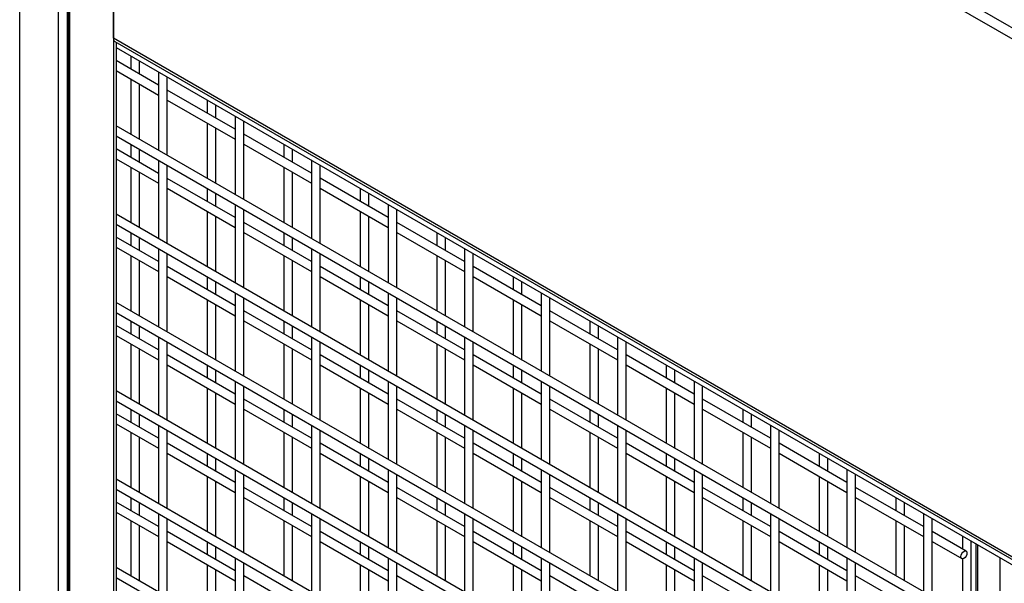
# Model space of a CAD drawing. Header units: inches. Extents: x 0.2 to 10.8, y 0.2 to 8.2.
# Tile 33 of 42: x 8.117 to 8.876, y 5.765 to 6.199. Entities that reach past the tile are written whole.
import ezdxf

# ---------------------------------------------------------------- set-up
doc = ezdxf.new("R2010")
doc.units = ezdxf.units.IN
doc.header["$MEASUREMENT"] = 0

msp = doc.modelspace()

# ---------------------------------------------------------------- linework, layer by layer
for p, q in [((8.11715, 5.30142), (8.11715, 7.54691)), ((8.14676, 7.52981), (8.14676, 5.28433)), ((8.15398, 5.32449), (8.15398, 7.48312)), ((8.15448, 7.48283), (8.15448, 5.3242)), ((8.15589, 5.32339), (8.15589, 7.48202)), ((8.18932, 7.46272), (8.18932, 5.30409)), ((8.18932, 6.58393), (9.49305, 5.8313)), ((8.18932, 6.18468), (8.18932, 6.58393)), ((8.19144, 6.59126), (9.49305, 5.83986)), ((9.49305, 5.43205), (8.18932, 6.18468)), ((8.19046, 6.18215), (9.49305, 5.43018)), ((8.19144, 6.18158), (8.19144, 5.30286)), ((8.19144, 6.17754), (9.49305, 5.42614)), ((8.22413, 6.14863), (8.19144, 6.1675)), ((8.20271, 6.17104), (8.20271, 6.16099)), ((8.20937, 6.15714), (8.20937, 6.16719)), ((8.19144, 6.1598), (8.22413, 6.14093)), ((8.20271, 6.1533), (8.20271, 6.11069)), ((8.22413, 6.15867), (8.22413, 6.09833)), ((8.23079, 6.09448), (8.23079, 6.15483)), ((8.20937, 6.10684), (8.20937, 6.14945)), ((8.28305, 6.11461), (8.23079, 6.14478)), ((8.23079, 6.13708), (8.28305, 6.10691)), ((8.26163, 6.13702), (8.26163, 6.12698)), ((8.2683, 6.12313), (8.2683, 6.13317)), ((8.28305, 6.12466), (8.28305, 6.06431)), ((9.49305, 5.36579), (8.19144, 6.1172)), ((8.26163, 6.11928), (8.26163, 6.07668)), ((8.2683, 6.07283), (8.2683, 6.11543)), ((8.28972, 6.06046), (8.28972, 6.12081)), ((8.19144, 6.1095), (9.49305, 5.3581)), ((8.34198, 6.08059), (8.28972, 6.11076)), ((8.22413, 6.08058), (8.19144, 6.09945)), ((8.20271, 6.10299), (8.20271, 6.09295)), ((8.20937, 6.0891), (8.20937, 6.09915)), ((8.28972, 6.10306), (8.34198, 6.0729)), ((8.32056, 6.10301), (8.32056, 6.09296)), ((8.32723, 6.08911), (8.32723, 6.09916)), ((8.19144, 6.09175), (8.22413, 6.07289)), ((8.20271, 6.08525), (8.20271, 6.04265)), ((8.22413, 6.09063), (8.22413, 6.03028)), ((8.23079, 6.02643), (8.23079, 6.08678)), ((8.32056, 6.08526), (8.32056, 6.04266)), ((8.34198, 6.09064), (8.34198, 6.03029)), ((8.34864, 6.02644), (8.34864, 6.08679)), ((8.20937, 6.0388), (8.20937, 6.0814)), ((8.28305, 6.04657), (8.23079, 6.07673)), ((8.32723, 6.03881), (8.32723, 6.08141)), ((8.4009, 6.04658), (8.34864, 6.07675)), ((8.23079, 6.06904), (8.28305, 6.03887)), ((8.26163, 6.06898), (8.26163, 6.05893)), ((8.34864, 6.06905), (8.4009, 6.03888)), ((8.37948, 6.06899), (8.37948, 6.05894)), ((8.2683, 6.05508), (8.2683, 6.06513)), ((8.38615, 6.05509), (8.38615, 6.06514)), ((8.28305, 6.05661), (8.28305, 5.99626)), ((8.28972, 5.99242), (8.28972, 6.05276)), ((8.4009, 6.05662), (8.4009, 5.99628)), ((8.40757, 5.99243), (8.40757, 6.05277)), ((9.49305, 5.29775), (8.19144, 6.04915)), ((8.26163, 6.05123), (8.26163, 6.00863)), ((8.2683, 6.00478), (8.2683, 6.04738)), ((8.37948, 6.05124), (8.37948, 6.00864)), ((8.38615, 6.00479), (8.38615, 6.0474)), ((8.19144, 6.04145), (9.49305, 5.29005)), ((8.34198, 6.01255), (8.28972, 6.04272)), ((8.45983, 6.01256), (8.40757, 6.04273)), ((8.22413, 6.01254), (8.19144, 6.03141)), ((8.20271, 6.03495), (8.20271, 6.0249)), ((8.20937, 6.02105), (8.20937, 6.0311)), ((8.28972, 6.03502), (8.34198, 6.00485)), ((8.32056, 6.03496), (8.32056, 6.02491)), ((8.32723, 6.02107), (8.32723, 6.03111)), ((8.40757, 6.03503), (8.45983, 6.00486)), ((8.43841, 6.03497), (8.43841, 6.02492)), ((8.44508, 6.02108), (8.44508, 6.03112)), ((8.19144, 6.02371), (8.22413, 6.00484)), ((8.22413, 6.02258), (8.22413, 5.96224)), ((8.34198, 6.0226), (8.34198, 5.96225)), ((8.45983, 6.02261), (8.45983, 5.96226)), ((8.20271, 6.01721), (8.20271, 5.9746)), ((8.23079, 5.95839), (8.23079, 6.01874)), ((8.32056, 6.01722), (8.32056, 5.97461)), ((8.34864, 5.9584), (8.34864, 6.01875)), ((8.43841, 6.01723), (8.43841, 5.97462)), ((8.4665, 5.95841), (8.4665, 6.01876)), ((8.20937, 5.97075), (8.20937, 6.01336)), ((8.28305, 5.97852), (8.23079, 6.00869)), ((8.32723, 5.97076), (8.32723, 6.01337)), ((8.4009, 5.97853), (8.34864, 6.0087)), ((8.44508, 5.97078), (8.44508, 6.01338)), ((8.51876, 5.97854), (8.4665, 6.00871)), ((8.23079, 6.00099), (8.28305, 5.97082)), ((8.26163, 6.00093), (8.26163, 5.99089)), ((8.34864, 6.001), (8.4009, 5.97083)), ((8.37948, 6.00094), (8.37948, 5.9909)), ((8.4665, 6.00101), (8.51876, 5.97085)), ((8.49734, 6.00095), (8.49734, 5.99091)), ((8.2683, 5.98704), (8.2683, 5.99708)), ((8.38615, 5.98705), (8.38615, 5.99709)), ((8.504, 5.98706), (8.504, 5.99711)), ((8.28305, 5.98857), (8.28305, 5.92822)), ((8.28972, 5.92437), (8.28972, 5.98472)), ((8.4009, 5.98858), (8.4009, 5.92823)), ((8.40757, 5.92438), (8.40757, 5.98473)), ((8.51876, 5.98859), (8.51876, 5.92824)), ((8.52542, 5.92439), (8.52542, 5.98474)), ((9.49305, 5.2297), (8.19144, 5.98111)), ((8.26163, 5.98319), (8.26163, 5.94058)), ((8.2683, 5.93674), (8.2683, 5.97934)), ((8.37948, 5.9832), (8.37948, 5.9406)), ((8.38615, 5.93675), (8.38615, 5.97935)), ((8.49734, 5.98321), (8.49734, 5.94061)), ((8.504, 5.93676), (8.504, 5.97936)), ((8.19144, 5.97341), (9.49305, 5.22201)), ((8.34198, 5.9445), (8.28972, 5.97467)), ((8.45983, 5.94451), (8.40757, 5.97468)), ((8.57768, 5.94453), (8.52542, 5.97469)), ((8.22413, 5.94449), (8.19144, 5.96336)), ((8.20271, 5.9669), (8.20271, 5.95686)), ((8.20937, 5.95301), (8.20937, 5.96306)), ((8.28972, 5.96697), (8.34198, 5.93681)), ((8.32056, 5.96692), (8.32056, 5.95687)), ((8.32723, 5.95302), (8.32723, 5.96307)), ((8.40757, 5.96699), (8.45983, 5.93682)), ((8.43841, 5.96693), (8.43841, 5.95688)), ((8.44508, 5.95303), (8.44508, 5.96308)), ((8.52542, 5.967), (8.57768, 5.93683)), ((8.55626, 5.96694), (8.55626, 5.95689)), ((8.56293, 5.95304), (8.56293, 5.96309)), ((8.19144, 5.95566), (8.22413, 5.93679)), ((8.22413, 5.95454), (8.22413, 5.89419)), ((8.34198, 5.95455), (8.34198, 5.8942)), ((8.45983, 5.95456), (8.45983, 5.89421)), ((8.57768, 5.95457), (8.57768, 5.89423)), ((8.20271, 5.94916), (8.20271, 5.90656)), ((8.23079, 5.89034), (8.23079, 5.95069)), ((8.32056, 5.94917), (8.32056, 5.90657)), ((8.34864, 5.89035), (8.34864, 5.9507)), ((8.43841, 5.94918), (8.43841, 5.90658)), ((8.4665, 5.89037), (8.4665, 5.95071)), ((8.55626, 5.94919), (8.55626, 5.90659)), ((8.58435, 5.89038), (8.58435, 5.95072)), ((8.20937, 5.90271), (8.20937, 5.94531)), ((8.28305, 5.91048), (8.23079, 5.94064)), ((8.32723, 5.90272), (8.32723, 5.94532)), ((8.4009, 5.91049), (8.34864, 5.94066)), ((8.44508, 5.90273), (8.44508, 5.94533)), ((8.51876, 5.9105), (8.4665, 5.94067)), ((8.56293, 5.90274), (8.56293, 5.94534)), ((8.63661, 5.91051), (8.58435, 5.94068)), ((8.23079, 5.93295), (8.28305, 5.90278)), ((8.26163, 5.93289), (8.26163, 5.92284)), ((8.34864, 5.93296), (8.4009, 5.90279)), ((8.37948, 5.9329), (8.37948, 5.92285)), ((8.4665, 5.93297), (8.51876, 5.9028)), ((8.49734, 5.93291), (8.49734, 5.92286)), ((8.58435, 5.93298), (8.63661, 5.90281)), ((8.61519, 5.93292), (8.61519, 5.92287)), ((8.2683, 5.91899), (8.2683, 5.92904)), ((8.38615, 5.919), (8.38615, 5.92905)), ((8.504, 5.91901), (8.504, 5.92906)), ((8.62185, 5.91903), (8.62185, 5.92907)), ((8.28305, 5.92052), (8.28305, 5.86017)), ((8.28972, 5.85633), (8.28972, 5.91667)), ((8.4009, 5.92053), (8.4009, 5.86019)), ((8.40757, 5.85634), (8.40757, 5.91668)), ((8.51876, 5.92054), (8.51876, 5.8602)), ((8.52542, 5.85635), (8.52542, 5.9167)), ((8.63661, 5.92056), (8.63661, 5.86021)), ((8.64327, 5.85636), (8.64327, 5.91671)), ((9.49305, 5.16166), (8.19144, 5.91306)), ((8.26163, 5.91514), (8.26163, 5.87254)), ((8.2683, 5.86869), (8.2683, 5.91129)), ((8.37948, 5.91515), (8.37948, 5.87255)), ((8.38615, 5.8687), (8.38615, 5.91131)), ((8.49734, 5.91517), (8.49734, 5.87256)), ((8.504, 5.86871), (8.504, 5.91132)), ((8.61519, 5.91518), (8.61519, 5.87257)), ((8.62185, 5.86872), (8.62185, 5.91133)), ((8.19144, 5.90536), (9.49305, 5.15396)), ((8.34198, 5.87646), (8.28972, 5.90663)), ((8.45983, 5.87647), (8.40757, 5.90664)), ((8.57768, 5.87648), (8.52542, 5.90665)), ((8.69553, 5.87649), (8.64327, 5.90666)), ((8.22413, 5.87645), (8.19144, 5.89532)), ((8.20271, 5.89886), (8.20271, 5.88881)), ((8.20937, 5.88496), (8.20937, 5.89501)), ((8.28972, 5.89893), (8.34198, 5.86876)), ((8.32056, 5.89887), (8.32056, 5.88882)), ((8.32723, 5.88498), (8.32723, 5.89502)), ((8.40757, 5.89894), (8.45983, 5.86877)), ((8.43841, 5.89888), (8.43841, 5.88883)), ((8.44508, 5.88499), (8.44508, 5.89503)), ((8.52542, 5.89895), (8.57768, 5.86878)), ((8.55626, 5.89889), (8.55626, 5.88885)), ((8.56293, 5.885), (8.56293, 5.89504)), ((8.64327, 5.89896), (8.69553, 5.86879)), ((8.67411, 5.8989), (8.67411, 5.88886)), ((8.68078, 5.88501), (8.68078, 5.89505)), ((8.19144, 5.88762), (8.22413, 5.86875)), ((8.22413, 5.88649), (8.22413, 5.82615)), ((8.34198, 5.88651), (8.34198, 5.82616)), ((8.45983, 5.88652), (8.45983, 5.82617)), ((8.57768, 5.88653), (8.57768, 5.82618)), ((8.69553, 5.88654), (8.69553, 5.82619)), ((8.20271, 5.88111), (8.20271, 5.83851)), ((8.23079, 5.8223), (8.23079, 5.88265)), ((8.32056, 5.88113), (8.32056, 5.83852)), ((8.34864, 5.82231), (8.34864, 5.88266)), ((8.43841, 5.88114), (8.43841, 5.83853)), ((8.4665, 5.82232), (8.4665, 5.88267)), ((8.55626, 5.88115), (8.55626, 5.83854)), ((8.58435, 5.82233), (8.58435, 5.88268)), ((8.67411, 5.88116), (8.67411, 5.83856)), ((8.7022, 5.82234), (8.7022, 5.88269)), ((8.20937, 5.83466), (8.20937, 5.87727)), ((8.28305, 5.84243), (8.23079, 5.8726)), ((8.32723, 5.83467), (8.32723, 5.87728)), ((8.4009, 5.84244), (8.34864, 5.87261)), ((8.44508, 5.83469), (8.44508, 5.87729)), ((8.51876, 5.84245), (8.4665, 5.87262)), ((8.56293, 5.8347), (8.56293, 5.8773)), ((8.63661, 5.84246), (8.58435, 5.87263)), ((8.68078, 5.83471), (8.68078, 5.87731)), ((8.75446, 5.84247), (8.7022, 5.87264)), ((8.23079, 5.8649), (8.28305, 5.83473)), ((8.26163, 5.86484), (8.26163, 5.8548)), ((8.34864, 5.86491), (8.4009, 5.83474)), ((8.37948, 5.86485), (8.37948, 5.85481)), ((8.4665, 5.86492), (8.51876, 5.83475)), ((8.49734, 5.86486), (8.49734, 5.85482)), ((8.58435, 5.86493), (8.63661, 5.83477)), ((8.61519, 5.86488), (8.61519, 5.85483)), ((8.7022, 5.86495), (8.75446, 5.83478)), ((8.73304, 5.86489), (8.73304, 5.85484)), ((8.2683, 5.85095), (8.2683, 5.86099)), ((8.38615, 5.85096), (8.38615, 5.861)), ((8.504, 5.85097), (8.504, 5.86102)), ((8.62185, 5.85098), (8.62185, 5.86103)), ((8.7397, 5.85099), (8.7397, 5.86104)), ((8.28305, 5.85248), (8.28305, 5.79213)), ((8.28972, 5.78828), (8.28972, 5.84863)), ((8.4009, 5.85249), (8.4009, 5.79214)), ((8.40757, 5.78829), (8.40757, 5.84864)), ((8.51876, 5.8525), (8.51876, 5.79215)), ((8.52542, 5.7883), (8.52542, 5.84865)), ((8.63661, 5.85251), (8.63661, 5.79216)), ((8.64327, 5.78831), (8.64327, 5.84866)), ((8.75446, 5.85252), (8.75446, 5.79217)), ((8.76112, 5.78833), (8.76112, 5.84867)), ((9.49305, 5.09361), (8.19144, 5.84502)), ((8.26163, 5.8471), (8.26163, 5.80449)), ((8.2683, 5.80065), (8.2683, 5.84325)), ((8.37948, 5.84711), (8.37948, 5.80451)), ((8.38615, 5.80066), (8.38615, 5.84326)), ((8.49734, 5.84712), (8.49734, 5.80452)), ((8.504, 5.80067), (8.504, 5.84327)), ((8.61519, 5.84713), (8.61519, 5.80453)), ((8.62185, 5.80068), (8.62185, 5.84328)), ((8.73304, 5.84714), (8.73304, 5.80454)), ((8.7397, 5.80069), (8.7397, 5.84329)), ((8.19144, 5.83732), (9.49305, 5.08592)), ((8.34198, 5.80841), (8.28972, 5.83858)), ((8.45983, 5.80842), (8.40757, 5.83859)), ((8.57768, 5.80844), (8.52542, 5.8386)), ((8.69553, 5.80845), (8.64327, 5.83862)), ((8.81338, 5.80846), (8.76112, 5.83863)), ((8.22413, 5.8084), (8.19144, 5.82727)), ((8.20271, 5.83081), (8.20271, 5.82077)), ((8.20937, 5.81692), (8.20937, 5.82697)), ((8.28972, 5.83088), (8.34198, 5.80072)), ((8.32056, 5.83083), (8.32056, 5.82078)), ((8.32723, 5.81693), (8.32723, 5.82698)), ((8.40757, 5.8309), (8.45983, 5.80073)), ((8.43841, 5.83084), (8.43841, 5.82079)), ((8.44508, 5.81694), (8.44508, 5.82699)), ((8.52542, 5.83091), (8.57768, 5.80074)), ((8.55626, 5.83085), (8.55626, 5.8208)), ((8.56293, 5.81695), (8.56293, 5.827)), ((8.64327, 5.83092), (8.69553, 5.80075)), ((8.67411, 5.83086), (8.67411, 5.82081)), ((8.68078, 5.81696), (8.68078, 5.82701)), ((8.76112, 5.83093), (8.81338, 5.80076)), ((8.79196, 5.83087), (8.79196, 5.82082)), ((8.79863, 5.81697), (8.79863, 5.82702)), ((8.19144, 5.81957), (8.22413, 5.8007)), ((8.22413, 5.81845), (8.22413, 5.7581)), ((8.34198, 5.81846), (8.34198, 5.75811)), ((8.45983, 5.81847), (8.45983, 5.75812)), ((8.57768, 5.81848), (8.57768, 5.75813)), ((8.69553, 5.81849), (8.69553, 5.75815)), ((8.81338, 5.8185), (8.81338, 5.75816)), ((8.20271, 5.81307), (8.20271, 5.77047)), ((8.23079, 5.75425), (8.23079, 5.8146)), ((8.32056, 5.81308), (8.32056, 5.77048)), ((8.34864, 5.75426), (8.34864, 5.81461)), ((8.43841, 5.81309), (8.43841, 5.77049)), ((8.4665, 5.75428), (8.4665, 5.81462)), ((8.55626, 5.8131), (8.55626, 5.7705)), ((8.58435, 5.75429), (8.58435, 5.81463)), ((8.67411, 5.81311), (8.67411, 5.77051)), ((8.7022, 5.7543), (8.7022, 5.81464)), ((8.79196, 5.81313), (8.79196, 5.77052)), ((8.82005, 5.75431), (8.82005, 5.81466)), ((8.20937, 5.76662), (8.20937, 5.80922)), ((8.28305, 5.77439), (8.23079, 5.80455)), ((8.32723, 5.76663), (8.32723, 5.80923)), ((8.4009, 5.7744), (8.34864, 5.80457)), ((8.44508, 5.76664), (8.44508, 5.80924)), ((8.51876, 5.77441), (8.4665, 5.80458)), ((8.56293, 5.76665), (8.56293, 5.80925)), ((8.63661, 5.77442), (8.58435, 5.80459)), ((8.68078, 5.76666), (8.68078, 5.80927)), ((8.75446, 5.77443), (8.7022, 5.8046)), ((8.79863, 5.76667), (8.79863, 5.80928)), ((8.84617, 5.78953), (8.82005, 5.80461)), ((8.23079, 5.79686), (8.28305, 5.76669)), ((8.26163, 5.7968), (8.26163, 5.78675)), ((8.34864, 5.79687), (8.4009, 5.7667)), ((8.37948, 5.79681), (8.37948, 5.78676)), ((8.4665, 5.79688), (8.51876, 5.76671)), ((8.49734, 5.79682), (8.49734, 5.78677)), ((8.58435, 5.79689), (8.63661, 5.76672)), ((8.61519, 5.79683), (8.61519, 5.78678)), ((8.7022, 5.7969), (8.75446, 5.76673)), ((8.73304, 5.79684), (8.73304, 5.78679)), ((8.82005, 5.79691), (8.84283, 5.78376)), ((8.84352, 5.8011), (8.84352, 5.79106)), ((8.85019, 5.73691), (8.85019, 5.79726)), ((8.85367, 5.79525), (8.85367, 5.7349)), ((8.2683, 5.7829), (8.2683, 5.79295)), ((8.38615, 5.78291), (8.38615, 5.79296)), ((8.504, 5.78292), (8.504, 5.79297)), ((8.62185, 5.78294), (8.62185, 5.79298)), ((8.7397, 5.78295), (8.7397, 5.79299)), ((8.85514, 5.73405), (8.85514, 5.7944)), ((8.28305, 5.78443), (8.28305, 5.72408)), ((8.28972, 5.72024), (8.28972, 5.78058)), ((8.4009, 5.78444), (8.4009, 5.7241)), ((8.40757, 5.72025), (8.40757, 5.78059)), ((8.51876, 5.78445), (8.51876, 5.72411)), ((8.52542, 5.72026), (8.52542, 5.78061)), ((8.63661, 5.78447), (8.63661, 5.72412)), ((8.64327, 5.72027), (8.64327, 5.78062)), ((8.75446, 5.78448), (8.75446, 5.72413)), ((8.76112, 5.72028), (8.76112, 5.78063)), ((8.84352, 5.7836), (8.84352, 5.74076)), ((8.87231, 5.78449), (8.87231, 5.72414)), ((9.49305, 5.02557), (8.19144, 5.77697)), ((8.26163, 5.77905), (8.26163, 5.73645)), ((8.2683, 5.7326), (8.2683, 5.7752)), ((8.37948, 5.77906), (8.37948, 5.73646)), ((8.38615, 5.73261), (8.38615, 5.77522)), ((8.49734, 5.77907), (8.49734, 5.73647)), ((8.504, 5.73262), (8.504, 5.77523)), ((8.61519, 5.77909), (8.61519, 5.73648)), ((8.62185, 5.73263), (8.62185, 5.77524)), ((8.73304, 5.7791), (8.73304, 5.73649)), ((8.7397, 5.73265), (8.7397, 5.77525)), ((8.19144, 5.76927), (9.49305, 5.01787)), ((8.34198, 5.74037), (8.28972, 5.77054)), ((8.45983, 5.74038), (8.40757, 5.77055)), ((8.57768, 5.74039), (8.52542, 5.77056)), ((8.69553, 5.7404), (8.64327, 5.77057)), ((8.81338, 5.74041), (8.76112, 5.77058))]:
    msp.add_line(p, q)
at = {"flags": 128}
msp.add_lwpolyline([(8.84686, 5.78801), (8.84668, 5.78686), (8.84617, 5.78568), (8.8454, 5.78465), (8.8445, 5.78392), (8.8436, 5.78361), (8.84283, 5.78376), (8.84232, 5.78435), (8.84214, 5.78528), (8.84232, 5.78643), (8.84283, 5.78761), (8.8436, 5.78864), (8.8445, 5.78937), (8.8454, 5.78968), (8.84617, 5.78953), (8.84668, 5.78894), (8.84686, 5.78801)], dxfattribs=at)
msp.add_arc((8.19195, 6.18434), 0.00265, 172.74417, 235.94365)

doc.saveas('drawing.dxf')
